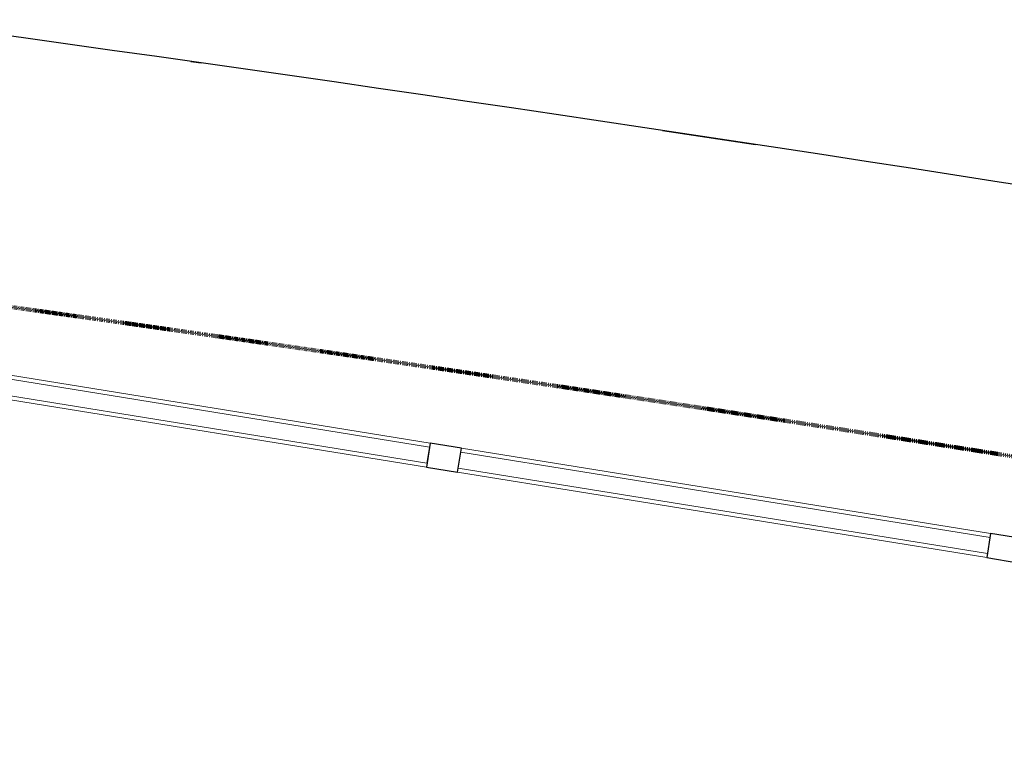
# Model space of a CAD drawing. Header units: millimetres. Extents: x -24070 to 30874, y -36590 to 4541.
# Tile 63 of 91: x -2276 to 152, y -16491 to -14713. Entities that reach past the tile are written whole.
import ezdxf

# ---------------------------------------------------------------- set-up
doc = ezdxf.new("R2010")
doc.units = ezdxf.units.MM
doc.linetypes.add('Tiret', pattern=[2.5, 1.25, -1.25])
doc.layers.add('A-AREA', color=4, linetype='Tiret', lineweight=100, true_color=0x00ffff)
for name, color, linetype, lineweight in [('BATIEMENT', 7, 'Continuous', 18), ('BATIMENT', 7, 'Continuous', 25), ('SOLS', 7, 'Continuous', 25)]:
    doc.layers.add(name, color=color, linetype=linetype, lineweight=lineweight)

# ---------------------------------------------------------------- blocks, each defined once
blk = doc.blocks.new('Panneau système - Vitré-356748-2021_015_1111_DCE_1_50_N0 FINI_PLB_EFS')
at = {"layer": 'BATIEMENT'}
for p, q in [((664, 20), (-664, 20)), ((-664, 20), (-664, -20)), ((664, -20), (664, 20)), ((-664, -20), (664, -20))]:
    blk.add_line(p, q, dxfattribs=at)
blk = doc.blocks.new('Panneau système - Vitré-356749-2021_015_1111_DCE_1_50_N0 FINI_PLB_EFS')
at = {"layer": 'BATIEMENT'}
for p, q in [((661, 20), (-661, 20)), ((-661, 20), (-661, -20)), ((661, -20), (661, 20)), ((-661, -20), (661, -20))]:
    blk.add_line(p, q, dxfattribs=at)
blk = doc.blocks.new('Meneau rectangulaire - AWS60_60x70-347310-2021_015_1111_DCE_1_50_N0 FINI_PLB_EFS')
at = {"layer": 'BATIMENT', "lineweight": 18}
for p, q in [((-1186.7, -15769.8), (118.4, -15980.8)), ((-1196.3, -15829.1), (108.8, -16040.1))]:
    blk.add_line(p, q, dxfattribs=at)
blk = doc.blocks.new('Meneau rectangulaire - AWS60_60x70-367281-2021_015_1111_DCE_1_50_N0 FINI_PLB_EFS')
at = {"layer": 'BATIMENT', "lineweight": 18}
for p, q in [((-2574.7, -15545.4), (-1263.7, -15757.4)), ((-2584.2, -15604.6), (-1273.3, -15816.6))]:
    blk.add_line(p, q, dxfattribs=at)
blk = doc.blocks.new('Meneau rectangulaire - AWS60_60x78-356563-2021_015_1111_DCE_1_50_N0 FINI_PLB_EFS')
at = {"layer": 'BATIMENT'}
for p, q in [((-39, 30), (39, 30)), ((-39, -30), (-39, 30)), ((39, 30), (39, -30)), ((39, -30), (-39, -30))]:
    blk.add_line(p, q, dxfattribs=at)
blk = doc.blocks.new('B02_ARC_rvt-1-2021_015_1111_DCE_1_50_N0 FINI_PLB_EFS')
at = {"layer": 'A-AREA'}
blk.add_arc((-21322.9, -151541.9), 137443.1, 79.294939, 82.165076, dxfattribs=at)
at = {"layer": 'BATIMENT', "lineweight": 18}
for name in ['Meneau rectangulaire - AWS60_60x70-367281-2021_015_1111_DCE_1_50_N0 FINI_PLB_EFS', 'Meneau rectangulaire - AWS60_60x70-347310-2021_015_1111_DCE_1_50_N0 FINI_PLB_EFS']:
    blk.add_blockref(name, (0, 0), dxfattribs=at)
at = {"layer": 'BATIMENT', "lineweight": 18, "rotation": 170.8152769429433}
for name, p in [('Panneau système - Vitré-356748-2021_015_1111_DCE_1_50_N0 FINI_PLB_EFS', (-1924, -15681)), ('Panneau système - Vitré-356749-2021_015_1111_DCE_1_50_N0 FINI_PLB_EFS', (-538.9, -15905))]:
    blk.add_blockref(name, p, dxfattribs=at)
at = {"layer": 'BATIMENT', "lineweight": 18, "extrusion": (0, 0, -1), "rotation": 9.184723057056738}
for p in [(1230, -15793.2), (-152.1, -16016.7)]:
    blk.add_blockref('Meneau rectangulaire - AWS60_60x78-356563-2021_015_1111_DCE_1_50_N0 FINI_PLB_EFS', p, dxfattribs=at)
blk = doc.blocks.new('B02_DC_STR_rvt-1-2021_015_1111_DCE_1_50_N0 FINI_PLB_EFS')
at = {"layer": 'SOLS'}
for p, q in [((-1854.4, -14816.1), (-1828.8, -14819.7)), ((-691, -14986.1), (-461.8, -15020.8))]:
    blk.add_line(p, q, dxfattribs=at)
blk.add_arc((-21384.2, -152545.4), 139107.1, 79.323004, 82.237507, dxfattribs=at)

msp = doc.modelspace()

# ---------------------------------------------------------------- block references
at = {"lineweight": 5}
for name in ['B02_DC_STR_rvt-1-2021_015_1111_DCE_1_50_N0 FINI_PLB_EFS', 'B02_ARC_rvt-1-2021_015_1111_DCE_1_50_N0 FINI_PLB_EFS']:
    msp.add_blockref(name, (0, 0), dxfattribs=at)

doc.saveas('drawing.dxf')
